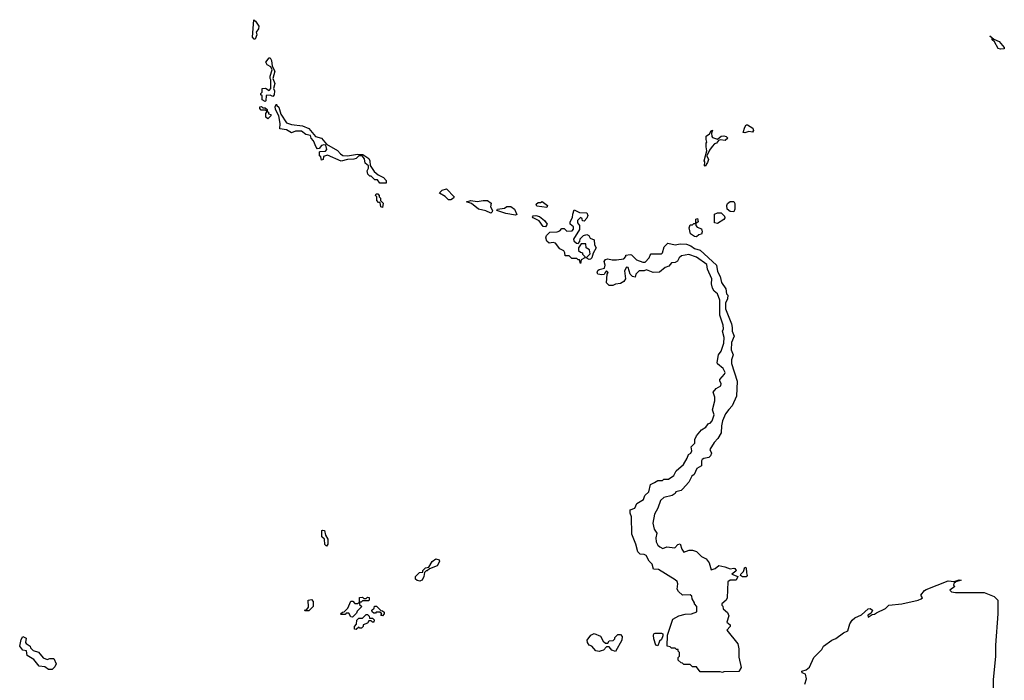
# Model space of a CAD drawing. Extents: x 2535812 to 2752880, y 540738 to 728399.
# Tile 169 of 213: x 2688654 to 2696557, y 647752 to 653058. Entities that reach past the tile are written whole.
import ezdxf

# ---------------------------------------------------------------- set-up
doc = ezdxf.new("R2010")
doc.units = 0

msp = doc.modelspace()

# ---------------------------------------------------------------- linework, layer by layer
at = {"layer": '0CON20XD'}
for points in [[(2690545, 652900), (2690535, 652900), (2690523.6, 652916.4), (2690532.5, 653057.5), (2690547.5, 653045), (2690573.3, 653005), (2690570, 652985), (2690553, 652957), (2690556.2, 652935), (2690545, 652900)], [(2696525, 652821.2), (2696507, 652827), (2696478.3, 652878.3), (2696460, 652895), (2696460, 652910), (2696441.7, 652928.3), (2696471.7, 652901.7), (2696515, 652882.5), (2696556.7, 652835), (2696555, 652822.5), (2696525, 652821.2)], [(2690625, 652400), (2690600, 652415), (2690600, 652445), (2690590, 652455), (2690590, 652465), (2690600, 652475), (2690600, 652505), (2690627, 652507), (2690655, 652490), (2690670, 652505), (2690670, 652575), (2690663.3, 652585), (2690663.3, 652605), (2690680, 652655), (2690668.3, 652678.3), (2690640, 652695), (2690630, 652715), (2690655, 652750), (2690665, 652750), (2690675, 652730), (2690680, 652685), (2690702.5, 652645), (2690686.7, 652585), (2690701.2, 652545), (2690690, 652505), (2690698, 652485), (2690695.7, 652454.3), (2690685, 652440), (2690665, 652452.5), (2690631.7, 652448.3), (2690630, 652405), (2690625, 652400)], [(2690645, 652260), (2690630, 652275), (2690630, 652305), (2690640, 652320), (2690625, 652330), (2690591.7, 652331.7), (2690580, 652345), (2690581.7, 652358.3), (2690595, 652360), (2690605, 652350), (2690625, 652350), (2690640, 652335), (2690640, 652320), (2690650, 652315), (2690651.7, 652301.7), (2690670, 652295), (2690670, 652285), (2690645, 652260)], [(2691595, 651743.3), (2691545, 651743.3), (2691525, 651770), (2691505, 651770), (2691475, 651800), (2691465, 651800), (2691447, 651817), (2691443, 651843), (2691453.3, 651865), (2691452.5, 651885), (2691427.5, 651905), (2691421.2, 651941.2), (2691403.6, 651963.6), (2691376.4, 651963.6), (2691355, 651943.8), (2691335, 651936.2), (2691284.1, 651935.9), (2691235, 651920), (2691125, 651970), (2691091.7, 651958.3), (2691090, 651935), (2691075, 651930), (2691070, 651955), (2691060, 651965), (2691060, 651995), (2691065, 652000), (2691108.3, 652001.7), (2691120, 652015), (2691110, 652050), (2691095, 652053.3), (2691075, 652046.7), (2691058.3, 652021.7), (2691045, 652020), (2691033, 652033), (2691012.5, 652085), (2690993.3, 652105), (2690988.3, 652128.3), (2690950, 652135), (2690915, 652163.3), (2690868.3, 652161.7), (2690835, 652147.5), (2690795, 652172.5), (2690741.7, 652181.7), (2690744, 652225), (2690733.3, 652285), (2690707.5, 652335), (2690705, 652360), (2690715, 652380), (2690717, 652367), (2690732.5, 652355), (2690749.3, 652299.3), (2690795, 652230), (2690835, 652216), (2690925, 652205.6), (2690974.2, 652184.2), (2691028.8, 652118.8), (2691075, 652106.2), (2691115, 652057.5), (2691205, 652008), (2691228.9, 651978.9), (2691246.9, 651966.9), (2691285, 651964), (2691366.1, 651976.1), (2691407.5, 651975), (2691455, 651943.3), (2691464, 651925), (2691467.5, 651887.5), (2691498.2, 651838.2), (2691531.7, 651811.7), (2691575, 651790.8), (2691595.8, 651765), (2691595, 651743.3)], [(2694155, 651880), (2694150, 651885), (2694152.5, 651915), (2694147.5, 651925), (2694170, 652005), (2694162.5, 652035), (2694163.6, 652066.4), (2694170, 652075), (2694162.5, 652095), (2694163.3, 652123.3), (2694190, 652140), (2694203.3, 652165), (2694215, 652170), (2694207.5, 652145), (2694208.3, 652118.3), (2694215, 652110), (2694255, 652097.5), (2694285, 652123.3), (2694304.2, 652125.8), (2694325, 652120), (2694337.5, 652105), (2694315, 652086.7), (2694275, 652092.5), (2694261.7, 652088.3), (2694247.5, 652065), (2694230, 652060), (2694210.7, 652039.3), (2694190, 652010), (2694170, 651965), (2694182.5, 651935), (2694175, 651910), (2694155, 651880)], [(2694475, 652150), (2694461.7, 652151.7), (2694473.8, 652195), (2694485, 652212.5), (2694495, 652213.3), (2694537.5, 652185), (2694543.8, 652166.2), (2694535, 652154), (2694505, 652160), (2694475, 652150)], [(2692095, 651610), (2692068.6, 651638.6), (2692023.6, 651663.6), (2692025, 651670), (2692045, 651687.5), (2692078.3, 651698.3), (2692141.2, 651635), (2692135.6, 651624.4), (2692115, 651612), (2692095, 651610)], [(2691565, 651550), (2691552.5, 651555), (2691548.3, 651588.3), (2691535, 651590), (2691520, 651605), (2691520, 651635), (2691510, 651645), (2691515, 651660), (2691528.3, 651658.3), (2691540, 651645), (2691540, 651635), (2691550, 651625), (2691550, 651605), (2691570, 651585), (2691565, 651550)], [(2692435, 651504.2), (2692395, 651521.9), (2692335.7, 651535.7), (2692280, 651580), (2692240, 651595), (2692275, 651605.8), (2692325, 651596), (2692375, 651605.8), (2692407.5, 651605), (2692436.7, 651585), (2692433.8, 651555), (2692447.5, 651525), (2692446.7, 651515), (2692435, 651504.2)], [(2692885, 651550), (2692805, 651560), (2692800, 651575), (2692815, 651590), (2692835, 651590), (2692847, 651597), (2692890, 651565), (2692885, 651550)], [(2694385, 651513.3), (2694355, 651516.7), (2694333.3, 651535), (2694330, 651565), (2694335, 651580), (2694355, 651596.2), (2694385, 651597.5), (2694395, 651580), (2694393.6, 651536.4), (2694385, 651513.3)], [(2692632, 651488), (2692555, 651500), (2692482.5, 651525), (2692490, 651535), (2692545, 651543.3), (2692565, 651557.5), (2692595, 651556.7), (2692625, 651536.7), (2692645, 651493.3), (2692632, 651488)], [(2693155, 651100), (2693148.3, 651128.3), (2693135, 651130), (2693125, 651140), (2693085, 651140), (2693065, 651160), (2693031.7, 651161.7), (2693030, 651185), (2693020, 651200), (2692988.3, 651218.3), (2692955, 651262.5), (2692935, 651267.5), (2692903, 651263), (2692885, 651280), (2692877.5, 651305), (2692883.3, 651325), (2692909.3, 651350.7), (2692967.5, 651352.5), (2692988.3, 651361.7), (2693005, 651380), (2693025, 651380), (2693045, 651360), (2693088.3, 651361.7), (2693100, 651375), (2693100, 651395), (2693072.5, 651415), (2693073, 651433), (2693091.7, 651468.3), (2693093.6, 651496.4), (2693105, 651530), (2693148.3, 651508.3), (2693205, 651506.7), (2693213.3, 651485), (2693205, 651462.5), (2693185, 651440), (2693171.7, 651441.7), (2693168.3, 651458.3), (2693155, 651470), (2693130, 651445), (2693130, 651425), (2693147.5, 651405), (2693146.4, 651373.6), (2693100, 651295), (2693101.7, 651281.7), (2693121.7, 651261.7), (2693135, 651260), (2693150, 651275), (2693151.7, 651298.3), (2693180, 651325), (2693205, 651332.5), (2693223, 651323), (2693231.7, 651301.7), (2693265, 651290), (2693268.3, 651248.3), (2693280, 651225), (2693257.5, 651182.5), (2693245.7, 651144.3), (2693235, 651133.3), (2693225, 651132.5), (2693200, 651145), (2693231.7, 651178.3), (2693228.3, 651208.3), (2693200, 651225), (2693198.3, 651258.3), (2693161.7, 651258.3), (2693140, 651225), (2693140, 651205), (2693155, 651190), (2693170, 651185), (2693170, 651175), (2693190, 651155), (2693190, 651145), (2693161.7, 651128.3), (2693155, 651100)], [(2692875, 651393.3), (2692855, 651397.5), (2692822.5, 651442.5), (2692773.8, 651465), (2692770, 651475), (2692775, 651482.5), (2692795.9, 651485.9), (2692825, 651476.7), (2692865.9, 651445.9), (2692886.4, 651416.4), (2692875, 651393.3)], [(2694085, 651313.3), (2694070, 651315), (2694037, 651337), (2694027.5, 651385), (2694035, 651410), (2694055, 651410), (2694065, 651420), (2694080, 651420), (2694080, 651455), (2694095, 651460), (2694100, 651435), (2694080, 651420), (2694080, 651405), (2694091.7, 651391.7), (2694125, 651377.5), (2694132.5, 651355), (2694127.5, 651335), (2694105, 651330), (2694085, 651313.3)], [(2694255, 651420), (2694230, 651425), (2694230, 651495), (2694255, 651507.5), (2694285, 651507.5), (2694310.7, 651480.7), (2694312.5, 651465), (2694306.2, 651453.8), (2694255, 651420)], [(2694295, 647813.8), (2694275, 647820), (2694115, 647820), (2694085, 647860), (2694055, 647860), (2694035, 647880), (2693985, 647880), (2693975, 647890), (2693961.7, 647891.7), (2693940, 647915), (2693940, 647935), (2693950, 647945), (2693950, 647975), (2693940, 647985), (2693938.3, 647998.3), (2693925, 648000), (2693915, 648010), (2693885, 648010), (2693875, 648020), (2693850, 648025), (2693853.8, 648115), (2693895.7, 648244.3), (2693945, 648270), (2693995, 648283.8), (2694045, 648286.7), (2694088.3, 648301.7), (2694090, 648345), (2694070, 648365), (2694070, 648375), (2694050, 648405), (2694048.3, 648428.3), (2694035, 648437.5), (2693975, 648436.2), (2693940.8, 648465), (2693930.8, 648485), (2693936.7, 648526.7), (2693930, 648545), (2693915, 648560), (2693781.7, 648641.7), (2693740, 648645), (2693730, 648685), (2693705, 648710), (2693683, 648753), (2693665, 648762.5), (2693635, 648766.2), (2693615, 648783.8), (2693598.6, 648845), (2693565.8, 648925), (2693563.6, 649065), (2693554.4, 649095), (2693555, 649120), (2693590, 649135), (2693607, 649173), (2693660, 649205), (2693672.5, 649235), (2693702.5, 649265), (2693716.2, 649323.8), (2693748.1, 649341.9), (2693775, 649356), (2693813, 649357), (2693825, 649367.5), (2693861.7, 649368.3), (2693903.3, 649396.7), (2693922.5, 649435), (2693982.5, 649485), (2694012.5, 649535), (2694022.5, 649565), (2694040, 649575), (2694047.5, 649595), (2694044.2, 649625.8), (2694072.5, 649657.5), (2694073.8, 649685), (2694085.9, 649714.1), (2694127.3, 649762.7), (2694161.2, 649785), (2694182.5, 649815), (2694195, 649817.5), (2694212.5, 649835), (2694227.5, 649885), (2694213.8, 649925), (2694233.9, 649996.1), (2694233.3, 650025), (2694220, 650065), (2694243.6, 650096.4), (2694282.5, 650117.5), (2694283.3, 650135), (2694272.5, 650155), (2694273, 650167), (2694310.3, 650209.7), (2694316, 650225), (2694300.8, 650255), (2694255, 650294), (2694252.5, 650305), (2694261.4, 650365), (2694283.8, 650395), (2694305, 650460), (2694309.2, 650505), (2694293.8, 650555), (2694303.8, 650575), (2694300.8, 650605), (2694274.1, 650684.1), (2694274, 650805), (2694254.5, 650854.5), (2694228.3, 650878.3), (2694215, 650900), (2694207.5, 650935), (2694208.8, 650975), (2694173.8, 651055), (2694170.3, 651090.3), (2694085, 651150), (2694025, 651171.4), (2693965, 651162), (2693946.7, 651145), (2693933, 651117), (2693915, 651107.5), (2693886.4, 651103.6), (2693863, 651077), (2693835, 651067.5), (2693789.5, 651030.5), (2693738.3, 651028.3), (2693685, 651047.5), (2693665, 651040), (2693625, 651040), (2693600, 651015), (2693595, 650990), (2693572.5, 650995), (2693555, 651012.5), (2693538.3, 651068.3), (2693525, 651070), (2693508.3, 651041.7), (2693516.1, 650976.1), (2693503.9, 650956.1), (2693475, 650938.8), (2693436.2, 650933.8), (2693415, 650922.5), (2693385, 650923.3), (2693363.3, 650945), (2693370, 651015), (2693378.3, 651028.3), (2693365, 651040), (2693351.7, 651028.3), (2693345, 651010), (2693325, 651007.5), (2693295, 651013.3), (2693290, 651025), (2693295, 651043.3), (2693305, 651051.2), (2693348.3, 651061.7), (2693352.5, 651085), (2693344.3, 651115), (2693355, 651132), (2693375, 651137.5), (2693408.3, 651128.3), (2693445, 651127.5), (2693503, 651137), (2693520, 651155), (2693520, 651165), (2693555, 651172.5), (2693565, 651170), (2693605, 651130), (2693655, 651111.2), (2693675, 651110), (2693707.5, 651145), (2693713, 651167), (2693723.3, 651176.7), (2693805, 651177.5), (2693813.8, 651186.2), (2693827.7, 651232.3), (2693855, 651262.5), (2693915, 651250), (2693955, 651257.5), (2694005, 651254.2), (2694041.4, 651241.4), (2694070.5, 651220.5), (2694115.5, 651205.5), (2694246.7, 651085), (2694254.2, 651035), (2694276, 650995), (2694285.7, 650945.7), (2694322.5, 650895), (2694326.7, 650856.7), (2694336.7, 650845), (2694336.2, 650815), (2694319.3, 650780.7), (2694320, 650735), (2694366.2, 650615), (2694373.3, 650585), (2694371.2, 650555), (2694387.5, 650515), (2694366.1, 650463.9), (2694364, 650405), (2694380, 650365), (2694365.8, 650325), (2694365.9, 650295.9), (2694412, 650155), (2694406.2, 650035), (2694373.6, 649956.4), (2694345, 649927.5), (2694318.8, 649891.2), (2694296, 649835), (2694286.7, 649795), (2694285, 649740), (2694257.5, 649695), (2694227, 649663), (2694192.5, 649605), (2694206, 649575), (2694198.8, 649555), (2694185, 649541.2), (2694145, 649533.8), (2694132.5, 649525), (2694126.7, 649515), (2694126.7, 649475), (2694088.3, 649451.7), (2694066.7, 649405), (2694049.3, 649390.7), (2694025.5, 649344.5), (2693975, 649286), (2693963, 649277), (2693920, 649265), (2693915, 649252.5), (2693890, 649235), (2693825, 649220), (2693797.5, 649195), (2693776.2, 649135), (2693748.8, 649085), (2693736.7, 649015), (2693747.5, 648965), (2693766.7, 648935), (2693758.8, 648895), (2693761.2, 648865), (2693776.7, 648836.7), (2693792.5, 648825), (2693815, 648810), (2693847, 648823), (2693913.3, 648816.7), (2693937, 648843), (2693955, 648846.7), (2693968.8, 648805), (2693985, 648780), (2694026.4, 648796.4), (2694055, 648796), (2694085.9, 648785.9), (2694125, 648746.7), (2694165, 648726.2), (2694186.7, 648695), (2694205, 648640), (2694235, 648650), (2694266.4, 648673.6), (2694313.9, 648663.9), (2694357, 648647), (2694385, 648653.3), (2694395, 648650), (2694403.3, 648635), (2694400.7, 648629.3), (2694370, 648605), (2694417.5, 648585), (2694405, 648556.7), (2694355, 648557.5), (2694338, 648542), (2694331.4, 648415), (2694324, 648396), (2694290, 648365), (2694290, 648355), (2694297, 648347), (2694300, 648325), (2694335, 648297.5), (2694345, 648270), (2694328.3, 648218.3), (2694355, 648197.5), (2694356.7, 648185), (2694330, 648155), (2694417.8, 648045), (2694425.6, 648005), (2694426.8, 647936.8), (2694445.8, 647854.2), (2694425, 647823.3), (2694305, 647820), (2694295, 647813.8)], [(2691115, 648830), (2691103, 648843), (2691100, 648885), (2691080, 648905), (2691080, 648955), (2691085, 648957.5), (2691100, 648955), (2691108.3, 648918.3), (2691127.5, 648885), (2691127.5, 648845), (2691115, 648830)], [(2691865, 648547.5), (2691845, 648552.5), (2691830, 648565), (2691830, 648585), (2691863, 648617), (2691888.3, 648621.7), (2691890, 648635), (2691910, 648655), (2691938.3, 648661.7), (2691965, 648706.7), (2691995, 648726.2), (2692019.3, 648719.3), (2692022.5, 648705), (2692005, 648672.5), (2691941.7, 648648.3), (2691925, 648630), (2691915, 648630), (2691901.7, 648618.3), (2691897.5, 648585), (2691883.3, 648556.7), (2691875, 648552.5), (2691865, 648547.5)], [(2694485, 648583.3), (2694455, 648584.3), (2694440, 648595), (2694442.5, 648605), (2694462.5, 648625), (2694475, 648660), (2694485.8, 648655), (2694486.2, 648615), (2694493.3, 648595), (2694485, 648583.3)], [(2694955, 647720), (2694968, 647765), (2694960, 647800), (2694935, 647812.5), (2694932.5, 647825), (2694965, 647836.7), (2694992.3, 647857.7), (2695026.7, 647935), (2695091.2, 647998.8), (2695105, 648026.2), (2695173.3, 648075), (2695205, 648087.5), (2695265, 648132.5), (2695301.7, 648148.3), (2695316.7, 648205), (2695335, 648236), (2695357.5, 648255), (2695411.7, 648278.3), (2695463.3, 648325), (2695479.3, 648329.3), (2695500, 648315), (2695488.3, 648291.7), (2695460, 648275), (2695465, 648260), (2695495, 648280), (2695515, 648282.5), (2695530, 648295), (2695602, 648328), (2695630, 648355), (2695735, 648366.2), (2695864.1, 648395.9), (2695890, 648405), (2695900, 648415), (2695887.5, 648435), (2695915, 648473.3), (2695928.8, 648481.2), (2696105, 648550), (2696153.6, 648546.4), (2696195, 648560), (2696210, 648555), (2696168.3, 648541.7), (2696151.7, 648528.3), (2696150, 648515), (2696160, 648505), (2696120, 648475), (2696131.7, 648461.7), (2696165, 648456.7), (2696394.1, 648455.9), (2696475, 648425.7), (2696505.8, 648395), (2696505.9, 648285.9), (2696486.2, 648035), (2696486, 647945), (2696467.5, 647755), (2696466.4, 647686.4)], [(2690975, 648310), (2690945, 648310), (2690940, 648315), (2690958.3, 648321.7), (2690971.7, 648338.3), (2690970, 648395), (2690995, 648400), (2691010, 648385), (2691010, 648345), (2690975, 648310)], [(2691325, 648260), (2691311.7, 648261.7), (2691295, 648290), (2691275, 648290), (2691265, 648280), (2691235, 648280), (2691230, 648285), (2691245, 648300), (2691258.3, 648301.7), (2691288.3, 648331.7), (2691311.7, 648388.3), (2691328.3, 648388.3), (2691345, 648370), (2691365, 648370), (2691380, 648380), (2691381.7, 648418.3), (2691405, 648420), (2691415, 648410), (2691435, 648410), (2691445, 648420), (2691458.3, 648418.3), (2691460, 648395), (2691455, 648390), (2691405, 648390), (2691395, 648380), (2691380, 648380), (2691381.7, 648361.7), (2691400, 648345), (2691361.7, 648308.3), (2691358.3, 648291.7), (2691325, 648260)], [(2691355, 648160), (2691341.7, 648161.7), (2691340, 648185), (2691358.3, 648201.7), (2691360, 648235), (2691375, 648250), (2691405, 648250), (2691435, 648280), (2691445, 648280), (2691458.3, 648268.3), (2691461.7, 648251.7), (2691485, 648250), (2691498.3, 648238.3), (2691495, 648220), (2691485, 648220), (2691475, 648230), (2691455, 648230), (2691445, 648210), (2691411.7, 648198.3), (2691410, 648185), (2691398.3, 648171.7), (2691385, 648170), (2691375, 648180), (2691355, 648160)], [(2691565, 648270), (2691551.7, 648271.7), (2691560, 648285), (2691545, 648300), (2691515, 648300), (2691508.3, 648291.7), (2691495, 648290), (2691481.7, 648301.7), (2691480, 648315), (2691498.3, 648331.7), (2691501.7, 648348.3), (2691518.3, 648348.3), (2691551.7, 648311.7), (2691565, 648310), (2691578.3, 648298.3), (2691580, 648285), (2691565, 648270)], [(2693435, 647983.8), (2693407.5, 647995), (2693385, 648020), (2693365, 648020), (2693340, 647995), (2693321.7, 647988.3), (2693305, 647983.8), (2693278.8, 647988.8), (2693246.7, 648025), (2693224, 648035), (2693211.2, 648055), (2693207.5, 648075), (2693236.7, 648113.3), (2693265, 648127.5), (2693315, 648106.7), (2693337, 648067), (2693355, 648050), (2693375, 648050), (2693385, 648070), (2693418.3, 648071.7), (2693430, 648085), (2693430, 648095), (2693455, 648120), (2693475, 648120), (2693490, 648105), (2693487.5, 648075), (2693435, 647983.8)], [(2693775, 648030), (2693760, 648035), (2693743.3, 648085), (2693740, 648115), (2693743.3, 648125), (2693755, 648130), (2693805, 648131.2), (2693816.7, 648125), (2693815, 648110), (2693805, 648080), (2693790, 648065), (2693775, 648030)], [(2688915, 647840), (2688885, 647840), (2688855, 647860), (2688810, 647865), (2688768.3, 647918.3), (2688715, 647950), (2688708.3, 647988.3), (2688680, 647995), (2688653.8, 648025), (2688665, 648080), (2688680, 648105), (2688705, 648090), (2688700, 648055), (2688707, 648047), (2688737.5, 648025), (2688741.7, 648011.7), (2688761.7, 647991.7), (2688805, 647977.5), (2688841.7, 647931.7), (2688875, 647920), (2688895, 647927.5), (2688928.3, 647928.3), (2688946, 647884), (2688935, 647860), (2688915, 647840)]]:
    msp.add_lwpolyline(points, dxfattribs=at)

doc.saveas('drawing.dxf')
